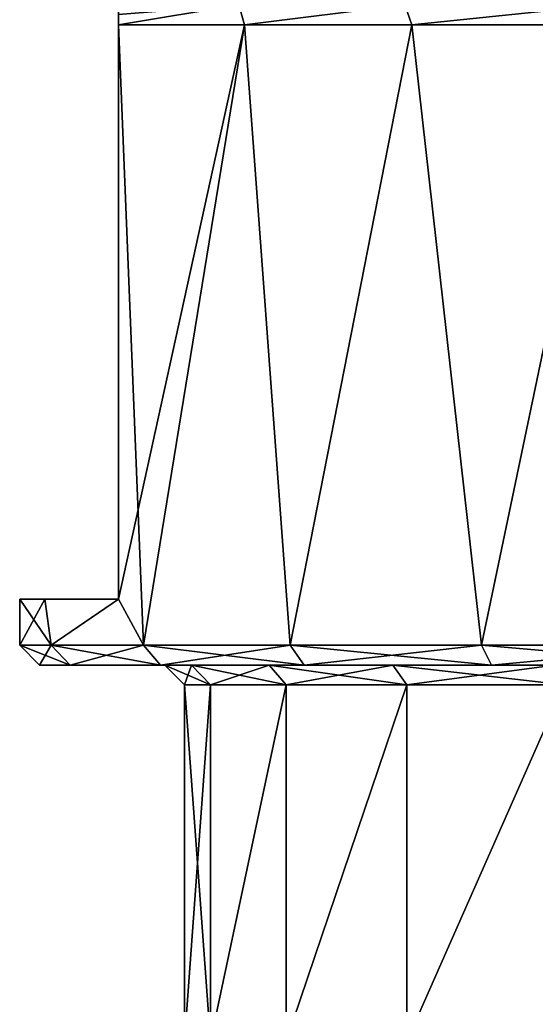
# Model space of a CAD drawing. Extents: x -62 to 446, y -84 to 1766.
# Tile 45 of 221: x 36 to 44, y -15 to 0. Entities that reach past the tile are written whole.
import ezdxf

# ---------------------------------------------------------------- set-up
doc = ezdxf.new("R2010")
doc.units = 0
doc.header["$LTSCALE"] = 65.185185
for name, color, linetype in [('1000', 7, 'CONTINUOUS'), ('1003', 7, 'CONTINUOUS'), ('1004', 7, 'CONTINUOUS'), ('1005', 7, 'CONTINUOUS'), ('1006', 7, 'CONTINUOUS'), ('1007', 7, 'CONTINUOUS'), ('1008', 7, 'CONTINUOUS'), ('1048', 7, 'CONTINUOUS'), ('1050', 7, 'CONTINUOUS'), ('991', 7, 'CONTINUOUS'), ('992', 7, 'CONTINUOUS'), ('993', 7, 'CONTINUOUS'), ('999', 7, 'CONTINUOUS')]:
    doc.layers.add(name, color=color, linetype=linetype)

msp = doc.modelspace()

# ---------------------------------------------------------------- linework, layer by layer
at = {"layer": '1000', "linetype": 'CONTINUOUS'}
for points in [[(37.5, -9, 6.305), (37.876, -9.7, 7), (37.5, -0.3, 6.305), (37.5, -9, 6.305)], [(37.5, -0.3, 6.305), (37.876, -9.7, 7), (39.405, -0.3, 9.151), (37.5, -0.3, 6.305)], [(37.876, -9.7, 7), (40.101, -9.7, 9.899), (39.405, -0.3, 9.151), (37.876, -9.7, 7)], [(39.405, -0.3, 9.151), (40.101, -9.7, 9.899), (41.944, -0.3, 11.45), (39.405, -0.3, 9.151)], [(40.101, -9.7, 9.899), (43, -9.7, 12.124), (41.944, -0.3, 11.45), (40.101, -9.7, 9.899)], [(41.944, -0.3, 11.45), (43, -9.7, 12.124), (44.965, -0.3, 13.063), (41.944, -0.3, 11.45)], [(43, -9.7, 12.124), (46.377, -9.7, 13.523), (44.965, -0.3, 13.063), (43, -9.7, 12.124)], [(36, -9), (36, -9.7), (36.477, -9.7, 3.623), (36, -9)], [(36, -9), (36.477, -9.7, 3.623), (36.38, -9, 3.241), (36, -9)], [(36.38, -9, 3.241), (36.477, -9.7, 3.623), (37.5, -9, 6.305), (36.38, -9, 3.241)], [(36.477, -9.7, 3.623), (37.876, -9.7, 7), (37.5, -9, 6.305), (36.477, -9.7, 3.623)]]:
    msp.add_3dface(points, dxfattribs=at)
at = {"layer": '1003', "linetype": 'CONTINUOUS'}
for points in [[(39.405, -0.3, -9.151), (37.5, -0.3, -6.305), (39.322, 0, -8.583), (39.405, -0.3, -9.151)], [(39.322, 0, -8.583), (37.5, -0.3, -6.305), (37.5, -0.145, -5.954), (39.322, 0, -8.583)], [(39.405, -0.3, -9.151), (39.322, 0, -8.583), (41.836, 0, -11.002), (39.405, -0.3, -9.151)], [(41.944, -0.3, -11.45), (39.405, -0.3, -9.151), (41.836, 0, -11.002), (41.944, -0.3, -11.45)], [(41.944, -0.3, -11.45), (41.836, 0, -11.002), (44.88, 0, -12.707), (41.944, -0.3, -11.45)], [(44.965, -0.3, -13.063), (41.944, -0.3, -11.45), (44.88, 0, -12.707), (44.965, -0.3, -13.063)]]:
    msp.add_3dface(points, dxfattribs=at)
at = {"layer": '1004', "linetype": 'CONTINUOUS'}
for points in [[(39.322, 0, 8.583), (37.5, -0.3, 6.305), (39.405, -0.3, 9.151), (39.322, 0, 8.583)], [(37.5, -0.3, 6.305), (39.322, 0, 8.583), (37.5, -0.145, 5.954), (37.5, -0.3, 6.305)], [(41.836, 0, 11.002), (39.322, 0, 8.583), (39.405, -0.3, 9.151), (41.836, 0, 11.002)], [(41.836, 0, 11.002), (39.405, -0.3, 9.151), (41.944, -0.3, 11.45), (41.836, 0, 11.002)], [(44.88, 0, 12.707), (41.836, 0, 11.002), (41.944, -0.3, 11.45), (44.88, 0, 12.707)], [(44.88, 0, 12.707), (41.944, -0.3, 11.45), (44.965, -0.3, 13.063), (44.88, 0, 12.707)]]:
    msp.add_3dface(points, dxfattribs=at)
at = {"layer": '1005', "linetype": 'CONTINUOUS'}
for points in [[(36, -9.7), (36.477, -9.7, -3.623), (36.3, -10), (36, -9.7)], [(36.3, -10), (36.477, -9.7, -3.623), (36.767, -10, -3.546), (36.3, -10)], [(36.477, -9.7, -3.623), (37.876, -9.7, -7), (36.767, -10, -3.546), (36.477, -9.7, -3.623)], [(37.876, -9.7, -7), (38.135, -10, -6.85), (36.767, -10, -3.546), (37.876, -9.7, -7)], [(37.876, -9.7, -7), (40.101, -9.7, -9.899), (38.135, -10, -6.85), (37.876, -9.7, -7)], [(40.101, -9.7, -9.899), (40.313, -10, -9.687), (38.135, -10, -6.85), (40.101, -9.7, -9.899)], [(40.101, -9.7, -9.899), (43, -9.7, -12.124), (40.313, -10, -9.687), (40.101, -9.7, -9.899)], [(43, -9.7, -12.124), (43.15, -10, -11.865), (40.313, -10, -9.687), (43, -9.7, -12.124)], [(43, -9.7, -12.124), (46.377, -9.7, -13.523), (43.15, -10, -11.865), (43, -9.7, -12.124)], [(46.377, -9.7, -13.523), (46.454, -10, -13.233), (43.15, -10, -11.865), (46.377, -9.7, -13.523)]]:
    msp.add_3dface(points, dxfattribs=at)
at = {"layer": '1006', "linetype": 'CONTINUOUS'}
for points in [[(36.477, -9.7, 3.623), (36, -9.7), (36.767, -10, 3.546), (36.477, -9.7, 3.623)], [(36, -9.7), (36.3, -10), (36.767, -10, 3.546), (36, -9.7)], [(37.876, -9.7, 7), (36.477, -9.7, 3.623), (38.135, -10, 6.85), (37.876, -9.7, 7)], [(36.477, -9.7, 3.623), (36.767, -10, 3.546), (38.135, -10, 6.85), (36.477, -9.7, 3.623)], [(40.101, -9.7, 9.899), (37.876, -9.7, 7), (40.313, -10, 9.687), (40.101, -9.7, 9.899)], [(37.876, -9.7, 7), (38.135, -10, 6.85), (40.313, -10, 9.687), (37.876, -9.7, 7)], [(43, -9.7, 12.124), (40.101, -9.7, 9.899), (43.15, -10, 11.865), (43, -9.7, 12.124)], [(40.101, -9.7, 9.899), (40.313, -10, 9.687), (43.15, -10, 11.865), (40.101, -9.7, 9.899)], [(46.377, -9.7, 13.523), (43, -9.7, 12.124), (46.454, -10, 13.233), (46.377, -9.7, 13.523)], [(43, -9.7, 12.124), (43.15, -10, 11.865), (46.454, -10, 13.233), (43, -9.7, 12.124)]]:
    msp.add_3dface(points, dxfattribs=at)
at = {"layer": '1007', "linetype": 'CONTINUOUS'}
for points in [[(38.5, -10.3), (38.2, -10), (38.602, -10, -3.053), (38.5, -10.3)], [(38.892, -10.3, -2.975), (38.5, -10.3), (38.602, -10, -3.053), (38.892, -10.3, -2.975)], [(38.892, -10.3, -2.975), (38.602, -10, -3.053), (39.78, -10, -5.899), (38.892, -10.3, -2.975)], [(40.04, -10.3, -5.749), (38.892, -10.3, -2.975), (39.78, -10, -5.899), (40.04, -10.3, -5.749)], [(40.04, -10.3, -5.749), (39.78, -10, -5.899), (41.656, -10, -8.343), (40.04, -10.3, -5.749)], [(41.868, -10.3, -8.131), (40.04, -10.3, -5.749), (41.656, -10, -8.343), (41.868, -10.3, -8.131)], [(41.868, -10.3, -8.131), (41.656, -10, -8.343), (44.1, -10, -10.219), (41.868, -10.3, -8.131)], [(44.25, -10.3, -9.959), (41.868, -10.3, -8.131), (44.1, -10, -10.219), (44.25, -10.3, -9.959)]]:
    msp.add_3dface(points, dxfattribs=at)
at = {"layer": '1008', "linetype": 'CONTINUOUS'}
for points in [[(38.2, -10), (38.5, -10.3), (38.892, -10.3, 2.975), (38.2, -10)], [(38.602, -10, 3.053), (38.2, -10), (38.892, -10.3, 2.975), (38.602, -10, 3.053)], [(39.78, -10, 5.899), (38.602, -10, 3.053), (40.04, -10.3, 5.749), (39.78, -10, 5.899)], [(38.602, -10, 3.053), (38.892, -10.3, 2.975), (40.04, -10.3, 5.749), (38.602, -10, 3.053)], [(41.656, -10, 8.343), (39.78, -10, 5.899), (41.868, -10.3, 8.131), (41.656, -10, 8.343)], [(39.78, -10, 5.899), (40.04, -10.3, 5.749), (41.868, -10.3, 8.131), (39.78, -10, 5.899)], [(44.1, -10, 10.219), (41.656, -10, 8.343), (44.25, -10.3, 9.959), (44.1, -10, 10.219)], [(41.656, -10, 8.343), (41.868, -10.3, 8.131), (44.25, -10.3, 9.959), (41.656, -10, 8.343)]]:
    msp.add_3dface(points, dxfattribs=at)
at = {"layer": '1048', "linetype": 'CONTINUOUS'}
for points in [[(36.38, -9, -3.241), (36, -9), (36.38, -9, 3.241), (36.38, -9, -3.241)], [(37.5, -9, -6.305), (36.38, -9, -3.241), (37.5, -9, 6.305), (37.5, -9, -6.305)], [(36.38, -9, -3.241), (36.38, -9, 3.241), (37.5, -9, 6.305), (36.38, -9, -3.241)]]:
    msp.add_3dface(points, dxfattribs=at)
at = {"layer": '1050', "linetype": 'CONTINUOUS'}
for points in [[(37.5, 0, 5.607), (37.5, 0, -5.607), (37.5, -9, 6.305), (37.5, 0, 5.607)], [(37.5, 0, 5.607), (37.5, -9, 6.305), (37.5, -0.145, 5.954), (37.5, 0, 5.607)], [(37.5, -9, 6.305), (37.5, 0, -5.607), (37.5, -0.145, -5.954), (37.5, -9, 6.305)], [(37.5, -0.3, -6.305), (37.5, -9, 6.305), (37.5, -0.145, -5.954), (37.5, -0.3, -6.305)], [(37.5, -9, 6.305), (37.5, -0.3, 6.305), (37.5, -0.145, 5.954), (37.5, -9, 6.305)], [(37.5, -0.3, -6.305), (37.5, -9, -6.305), (37.5, -9, 6.305), (37.5, -0.3, -6.305)]]:
    msp.add_3dface(points, dxfattribs=at)
at = {"layer": '991', "linetype": 'CONTINUOUS'}
for points in [[(38.5, -10.3), (38.892, -10.3, -2.975), (38.5, -15.7), (38.5, -10.3)], [(38.5, -15.7), (38.892, -10.3, -2.975), (38.892, -15.7, -2.976), (38.5, -15.7)], [(38.892, -10.3, -2.975), (40.04, -10.3, -5.749), (38.892, -15.7, -2.976), (38.892, -10.3, -2.975)], [(38.892, -15.7, -2.976), (40.04, -10.3, -5.749), (40.041, -15.7, -5.75), (38.892, -15.7, -2.976)], [(40.04, -10.3, -5.749), (41.868, -10.3, -8.131), (40.041, -15.7, -5.75), (40.04, -10.3, -5.749)], [(40.041, -15.7, -5.75), (41.868, -10.3, -8.131), (41.868, -15.7, -8.132), (40.041, -15.7, -5.75)], [(41.868, -10.3, -8.131), (44.25, -10.3, -9.959), (41.868, -15.7, -8.132), (41.868, -10.3, -8.131)], [(41.868, -15.7, -8.132), (44.25, -10.3, -9.959), (44.25, -15.7, -9.959), (41.868, -15.7, -8.132)]]:
    msp.add_3dface(points, dxfattribs=at)
at = {"layer": '992', "linetype": 'CONTINUOUS'}
for points in [[(38.2, -10), (38.602, -10, 3.053), (36.3, -10), (38.2, -10)], [(36.3, -10), (38.602, -10, 3.053), (36.767, -10, 3.546), (36.3, -10)], [(38.2, -10), (36.3, -10), (36.767, -10, -3.546), (38.2, -10)], [(38.602, -10, 3.053), (39.78, -10, 5.899), (36.767, -10, 3.546), (38.602, -10, 3.053)], [(36.767, -10, 3.546), (39.78, -10, 5.899), (38.135, -10, 6.85), (36.767, -10, 3.546)], [(38.602, -10, -3.053), (38.2, -10), (36.767, -10, -3.546), (38.602, -10, -3.053)], [(39.78, -10, -5.899), (38.602, -10, -3.053), (36.767, -10, -3.546), (39.78, -10, -5.899)], [(38.135, -10, -6.85), (39.78, -10, -5.899), (36.767, -10, -3.546), (38.135, -10, -6.85)], [(39.78, -10, 5.899), (41.656, -10, 8.343), (38.135, -10, 6.85), (39.78, -10, 5.899)], [(38.135, -10, 6.85), (41.656, -10, 8.343), (40.313, -10, 9.687), (38.135, -10, 6.85)], [(41.656, -10, -8.343), (39.78, -10, -5.899), (38.135, -10, -6.85), (41.656, -10, -8.343)], [(40.313, -10, -9.687), (41.656, -10, -8.343), (38.135, -10, -6.85), (40.313, -10, -9.687)], [(44.1, -10, 10.219), (46.946, -10, 11.398), (40.313, -10, 9.687), (44.1, -10, 10.219)], [(40.313, -10, 9.687), (46.946, -10, 11.398), (43.15, -10, 11.865), (40.313, -10, 9.687)], [(41.656, -10, 8.343), (44.1, -10, 10.219), (40.313, -10, 9.687), (41.656, -10, 8.343)], [(44.1, -10, -10.219), (41.656, -10, -8.343), (40.313, -10, -9.687), (44.1, -10, -10.219)], [(43.15, -10, -11.865), (44.1, -10, -10.219), (40.313, -10, -9.687), (43.15, -10, -11.865)], [(46.946, -10, 11.398), (50, -10, 11.8), (43.15, -10, 11.865), (46.946, -10, 11.398)], [(43.15, -10, 11.865), (50, -10, 11.8), (56.85, -10, 11.865), (43.15, -10, 11.865)], [(46.946, -10, -11.398), (44.1, -10, -10.219), (43.15, -10, -11.865), (46.946, -10, -11.398)], [(50, -10, -11.8), (46.946, -10, -11.398), (43.15, -10, -11.865), (50, -10, -11.8)], [(56.85, -10, -11.865), (50, -10, -11.8), (43.15, -10, -11.865), (56.85, -10, -11.865)], [(46.454, -10, 13.233), (43.15, -10, 11.865), (53.546, -10, 13.233), (46.454, -10, 13.233)], [(53.546, -10, 13.233), (43.15, -10, 11.865), (56.85, -10, 11.865), (53.546, -10, 13.233)], [(46.454, -10, -13.233), (56.85, -10, -11.865), (43.15, -10, -11.865), (46.454, -10, -13.233)]]:
    msp.add_3dface(points, dxfattribs=at)
at = {"layer": '993', "linetype": 'CONTINUOUS'}
for points in [[(37.876, -9.7, -7), (37.5, -9, -6.305), (39.405, -0.3, -9.151), (37.876, -9.7, -7)], [(39.405, -0.3, -9.151), (37.5, -9, -6.305), (37.5, -0.3, -6.305), (39.405, -0.3, -9.151)], [(40.101, -9.7, -9.899), (37.876, -9.7, -7), (39.405, -0.3, -9.151), (40.101, -9.7, -9.899)], [(41.944, -0.3, -11.45), (40.101, -9.7, -9.899), (39.405, -0.3, -9.151), (41.944, -0.3, -11.45)], [(43, -9.7, -12.124), (40.101, -9.7, -9.899), (41.944, -0.3, -11.45), (43, -9.7, -12.124)], [(44.965, -0.3, -13.063), (43, -9.7, -12.124), (41.944, -0.3, -11.45), (44.965, -0.3, -13.063)], [(46.377, -9.7, -13.523), (43, -9.7, -12.124), (44.965, -0.3, -13.063), (46.377, -9.7, -13.523)], [(36, -9), (36.38, -9, -3.241), (36, -9.7), (36, -9)], [(36, -9.7), (36.38, -9, -3.241), (36.477, -9.7, -3.623), (36, -9.7)], [(36.38, -9, -3.241), (37.5, -9, -6.305), (36.477, -9.7, -3.623), (36.38, -9, -3.241)], [(36.477, -9.7, -3.623), (37.5, -9, -6.305), (37.876, -9.7, -7), (36.477, -9.7, -3.623)]]:
    msp.add_3dface(points, dxfattribs=at)
at = {"layer": '999', "linetype": 'CONTINUOUS'}
for points in [[(38.5, -10.3), (38.5, -15.7), (38.892, -15.7, 2.976), (38.5, -10.3)], [(38.892, -10.3, 2.975), (38.5, -10.3), (38.892, -15.7, 2.976), (38.892, -10.3, 2.975)], [(40.04, -10.3, 5.749), (38.892, -10.3, 2.975), (38.892, -15.7, 2.976), (40.04, -10.3, 5.749)], [(40.041, -15.7, 5.75), (40.04, -10.3, 5.749), (38.892, -15.7, 2.976), (40.041, -15.7, 5.75)], [(41.868, -10.3, 8.131), (40.04, -10.3, 5.749), (40.041, -15.7, 5.75), (41.868, -10.3, 8.131)], [(41.868, -15.7, 8.132), (41.868, -10.3, 8.131), (40.041, -15.7, 5.75), (41.868, -15.7, 8.132)], [(44.25, -10.3, 9.959), (41.868, -10.3, 8.131), (41.868, -15.7, 8.132), (44.25, -10.3, 9.959)], [(44.25, -15.7, 9.959), (44.25, -10.3, 9.959), (41.868, -15.7, 8.132), (44.25, -15.7, 9.959)]]:
    msp.add_3dface(points, dxfattribs=at)

doc.saveas('drawing.dxf')
